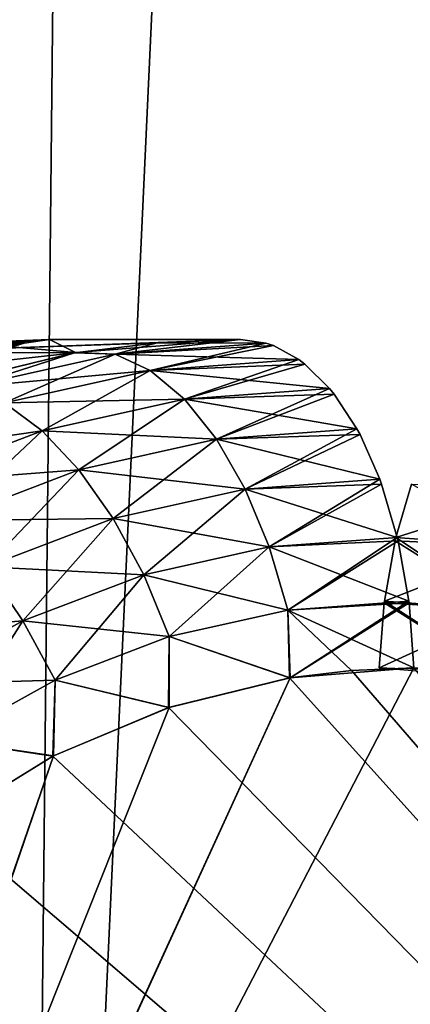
# Model space of a CAD drawing. Header units: millimetres. Extents: x -111 to 111, y -53 to 40.
# Tile 81 of 256: x 12.49 to 13.053, y -29.459 to -28.039. Entities that reach past the tile are written whole.
import ezdxf

# ---------------------------------------------------------------- set-up
doc = ezdxf.new("R2010")
doc.units = ezdxf.units.MM
doc.header["$LTSCALE"] = 52.148148
for name, color, linetype in [('2', 7, 'CONTINUOUS'), ('230', 7, 'CONTINUOUS'), ('231', 7, 'CONTINUOUS'), ('233', 7, 'CONTINUOUS'), ('234', 7, 'CONTINUOUS'), ('236', 7, 'CONTINUOUS'), ('247', 7, 'CONTINUOUS'), ('249', 7, 'CONTINUOUS'), ('250', 7, 'CONTINUOUS'), ('251', 7, 'CONTINUOUS'), ('252', 7, 'CONTINUOUS')]:
    doc.layers.add(name, color=color, linetype=linetype)

msp = doc.modelspace()

# ---------------------------------------------------------------- linework, layer by layer
at = {"layer": '2', "linetype": 'Continuous'}
for points in [[(12.4962, -32, 20.0792), (12.9352, 10, 21.1008), (10.9728, -32, 20.9506), (12.4962, -32, 20.0792)], [(12.9352, 10, 21.1008), (11.3546, 10, 21.9917), (10.9728, -32, 20.9506), (12.9352, 10, 21.1008)], [(10.9728, -32, -20.9506), (12.9352, 10, -21.1008), (12.4962, -32, -20.0792), (10.9728, -32, -20.9506)], [(11.3546, 10, -21.9917), (12.9352, 10, -21.1008), (10.9728, -32, -20.9506), (11.3546, 10, -21.9917)], [(12.4962, -32, -20.0792), (14.4463, 10, -20.0964), (13.9508, -32, -19.0973), (12.4962, -32, -20.0792)], [(13.9508, -32, 19.0973), (14.4463, 10, 20.0964), (12.4962, -32, 20.0792), (13.9508, -32, 19.0973)], [(14.4463, 10, 20.0964), (12.9352, 10, 21.1008), (12.4962, -32, 20.0792), (14.4463, 10, 20.0964)], [(12.9352, 10, -21.1008), (14.4463, 10, -20.0964), (12.4962, -32, -20.0792), (12.9352, 10, -21.1008)]]:
    msp.add_3dface(points, dxfattribs=at)
at = {"layer": '230', "color": 7, "linetype": 'Continuous', "true_color": 0xfdfffa}
for points in [[(12.9681, -28.9774, 23.5068), (15.376, -31.7631, 22.2852), (13.0581, -28.9738, 23.4547), (12.9681, -28.9774, 23.5068)], [(12.7047, -29.0309, 23.6622), (15.376, -31.7631, 22.2852), (12.8789, -28.9882, 23.559), (12.7047, -29.0309, 23.6622)], [(12.8789, -28.9882, 23.559), (15.376, -31.7631, 22.2852), (12.9681, -28.9774, 23.5068), (12.8789, -28.9882, 23.559)], [(12.5381, -29.1009, 23.7626), (15.376, -31.7631, 22.2852), (12.7047, -29.0309, 23.6622), (12.5381, -29.1009, 23.7626)], [(12.3822, -29.197, 23.8584), (15.376, -31.7631, 22.2852), (12.5381, -29.1009, 23.7626), (12.3822, -29.197, 23.8584)], [(12.2398, -29.3174, 23.9479), (15.376, -31.7631, 22.2852), (12.3822, -29.197, 23.8584), (12.2398, -29.3174, 23.9479)], [(12.1137, -29.4597, 24.0293), (15.376, -31.7631, 22.2852), (12.2398, -29.3174, 23.9479), (12.1137, -29.4597, 24.0293)]]:
    msp.add_3dface(points, dxfattribs=at)
at = {"layer": '231', "color": 7, "linetype": 'Continuous', "true_color": 0xfdfffa}
for points in [[(12.6885, -28.5048, 23.0918), (12.8085, -28.5, 23.0222), (12.2942, -28.519, 22.682), (12.6885, -28.5048, 23.0918)], [(12.8085, -28.5, 23.0222), (12.533, -28.5, 22.545), (12.2942, -28.519, 22.682), (12.8085, -28.5, 23.0222)], [(12.5693, -28.5192, 23.1612), (12.6885, -28.5048, 23.0918), (12.2942, -28.519, 22.682), (12.5693, -28.5192, 23.1612)], [(12.0596, -28.5757, 22.8149), (12.5693, -28.5192, 23.1612), (12.2942, -28.519, 22.682), (12.0596, -28.5757, 22.8149)], [(12.3367, -28.5761, 23.2981), (12.5693, -28.5192, 23.1612), (12.0596, -28.5757, 22.8149), (12.3367, -28.5761, 23.2981)]]:
    msp.add_3dface(points, dxfattribs=at)
at = {"layer": '233', "color": 7, "linetype": 'Continuous', "true_color": 0xfdfffa}
for points in [[(12.2784, -28.5213, 22.6068), (12.4965, -28.5053, 22.4819), (12.234, -28.5448, 22.5227), (12.2784, -28.5213, 22.6068)], [(12.234, -28.5448, 22.5227), (12.4965, -28.5053, 22.4819), (12.4858, -28.509, 22.4633), (12.234, -28.5448, 22.5227)], [(12.2784, -28.5213, 22.6068), (12.533, -28.5, 22.545), (12.4965, -28.5053, 22.4819), (12.2784, -28.5213, 22.6068)], [(12.2942, -28.519, 22.682), (12.533, -28.5, 22.545), (12.2784, -28.5213, 22.6068), (12.2942, -28.519, 22.682)]]:
    msp.add_3dface(points, dxfattribs=at)
at = {"layer": '234', "color": 7, "linetype": 'Continuous', "true_color": 0xfdfffa}
for points in [[(13.0549, -28.7088, 21.7744), (13.2515, -28.7158, 21.6661), (13.0323, -28.7855, 21.7352), (13.0549, -28.7088, 21.7744)], [(13.0323, -28.7855, 21.7352), (13.2515, -28.7158, 21.6661), (13.2168, -28.799, 21.6279), (13.0323, -28.7855, 21.7352)], [(13.031, -28.7907, 21.7331), (13.2168, -28.799, 21.6279), (13.0157, -28.8777, 21.7065), (13.031, -28.7907, 21.7331)], [(13.0323, -28.7855, 21.7352), (13.2168, -28.799, 21.6279), (13.031, -28.7907, 21.7331), (13.0323, -28.7855, 21.7352)], [(13.0157, -28.8777, 21.7065), (13.2168, -28.799, 21.6279), (13.19, -28.8904, 21.6051), (13.0157, -28.8777, 21.7065)], [(13.0157, -28.8777, 21.7065), (13.19, -28.8904, 21.6051), (13.0154, -28.8801, 21.706), (13.0157, -28.8777, 21.7065)], [(13.0154, -28.8801, 21.706), (13.19, -28.8904, 21.6051), (13.0084, -28.9738, 21.694), (13.0154, -28.8801, 21.706)], [(13.0084, -28.9738, 21.694), (13.19, -28.8904, 21.6051), (13.0984, -28.9774, 21.6418), (13.0084, -28.9738, 21.694)]]:
    msp.add_3dface(points, dxfattribs=at)
at = {"layer": '236', "color": 7, "linetype": 'Continuous', "true_color": 0xfdfffa}
for points in [[(12.6885, -28.5048, 23.0918), (12.5693, -28.5192, 23.1612), (12.6277, -28.5213, 23.2118), (12.6885, -28.5048, 23.0918)], [(12.845, -28.5053, 23.0854), (12.6885, -28.5048, 23.0918), (12.6277, -28.5213, 23.2118), (12.845, -28.5053, 23.0854)], [(12.845, -28.5053, 23.0854), (12.6277, -28.5213, 23.2118), (12.8557, -28.509, 23.1039), (12.845, -28.5053, 23.0854)], [(12.8085, -28.5, 23.0222), (12.6885, -28.5048, 23.0918), (12.845, -28.5053, 23.0854), (12.8085, -28.5, 23.0222)], [(12.5693, -28.5192, 23.1612), (12.3367, -28.5761, 23.2981), (12.4147, -28.5688, 23.3376), (12.5693, -28.5192, 23.1612)], [(12.6277, -28.5213, 23.2118), (12.5693, -28.5192, 23.1612), (12.4147, -28.5688, 23.3376), (12.6277, -28.5213, 23.2118)], [(12.6277, -28.5213, 23.2118), (12.4147, -28.5688, 23.3376), (12.6783, -28.5448, 23.2923), (12.6277, -28.5213, 23.2118)], [(12.8557, -28.509, 23.1039), (12.6277, -28.5213, 23.2118), (12.8925, -28.5291, 23.1677), (12.8557, -28.509, 23.1039)], [(12.8925, -28.5291, 23.1677), (12.6277, -28.5213, 23.2118), (12.6783, -28.5448, 23.2923), (12.8925, -28.5291, 23.1677)], [(12.8925, -28.5291, 23.1677), (12.6783, -28.5448, 23.2923), (12.9011, -28.5356, 23.1827), (12.8925, -28.5291, 23.1677)], [(12.9011, -28.5356, 23.1827), (12.6783, -28.5448, 23.2923), (12.9368, -28.5708, 23.2444), (12.9011, -28.5356, 23.1827)], [(12.6783, -28.5448, 23.2923), (12.4147, -28.5688, 23.3376), (12.4684, -28.5916, 23.4163), (12.6783, -28.5448, 23.2923)], [(12.6783, -28.5448, 23.2923), (12.4684, -28.5916, 23.4163), (12.7277, -28.5862, 23.3661), (12.6783, -28.5448, 23.2923)], [(12.9368, -28.5708, 23.2444), (12.6783, -28.5448, 23.2923), (12.7277, -28.5862, 23.3661), (12.9368, -28.5708, 23.2444)], [(12.9368, -28.5708, 23.2444), (12.7277, -28.5862, 23.3661), (12.9433, -28.5789, 23.2557), (12.9368, -28.5708, 23.2444)], [(12.9433, -28.5789, 23.2557), (12.7277, -28.5862, 23.3661), (12.9761, -28.6291, 23.3126), (12.9433, -28.5789, 23.2557)], [(12.4684, -28.5916, 23.4163), (12.2662, -28.6689, 23.5377), (12.5228, -28.6319, 23.4871), (12.4684, -28.5916, 23.4163)], [(12.7277, -28.5862, 23.3661), (12.4684, -28.5916, 23.4163), (12.5228, -28.6319, 23.4871), (12.7277, -28.5862, 23.3661)], [(12.7277, -28.5862, 23.3661), (12.5228, -28.6319, 23.4871), (12.7739, -28.6439, 23.4303), (12.7277, -28.5862, 23.3661)], [(12.9761, -28.6291, 23.3126), (12.7277, -28.5862, 23.3661), (12.7739, -28.6439, 23.4303), (12.9761, -28.6291, 23.3126)], [(12.5228, -28.6319, 23.4871), (12.2662, -28.6689, 23.5377), (12.3253, -28.7073, 23.6057), (12.5228, -28.6319, 23.4871)], [(12.5228, -28.6319, 23.4871), (12.3253, -28.7073, 23.6057), (12.5756, -28.6882, 23.5474), (12.5228, -28.6319, 23.4871)], [(12.7739, -28.6439, 23.4303), (12.5228, -28.6319, 23.4871), (12.5756, -28.6882, 23.5474), (12.7739, -28.6439, 23.4303)], [(12.9761, -28.6291, 23.3126), (12.7739, -28.6439, 23.4303), (12.9806, -28.6373, 23.3203), (12.9761, -28.6291, 23.3126)], [(12.7739, -28.6439, 23.4303), (12.5756, -28.6882, 23.5474), (12.8151, -28.7158, 23.4825), (12.7739, -28.6439, 23.4303)], [(12.9806, -28.6373, 23.3203), (12.7739, -28.6439, 23.4303), (13.0091, -28.7016, 23.3697), (12.9806, -28.6373, 23.3203)], [(13.0091, -28.7016, 23.3697), (12.7739, -28.6439, 23.4303), (12.8151, -28.7158, 23.4825), (13.0091, -28.7016, 23.3697)], [(12.5756, -28.6882, 23.5474), (12.3253, -28.7073, 23.6057), (12.3846, -28.7611, 23.6621), (12.5756, -28.6882, 23.5474)], [(12.5756, -28.6882, 23.5474), (12.3846, -28.7611, 23.6621), (12.625, -28.7582, 23.5949), (12.5756, -28.6882, 23.5474)], [(12.8151, -28.7158, 23.4825), (12.5756, -28.6882, 23.5474), (12.625, -28.7582, 23.5949), (12.8151, -28.7158, 23.4825)], [(13.0091, -28.7016, 23.3697), (12.8151, -28.7158, 23.4825), (13.0117, -28.7088, 23.3742), (13.0091, -28.7016, 23.3697)], [(12.8151, -28.7158, 23.4825), (12.625, -28.7582, 23.5949), (12.8498, -28.799, 23.5207), (12.8151, -28.7158, 23.4825)], [(13.0117, -28.7088, 23.3742), (12.8151, -28.7158, 23.4825), (13.0343, -28.7855, 23.4134), (13.0117, -28.7088, 23.3742)], [(13.0343, -28.7855, 23.4134), (12.8151, -28.7158, 23.4825), (12.8498, -28.799, 23.5207), (13.0343, -28.7855, 23.4134)], [(12.625, -28.7582, 23.5949), (12.3846, -28.7611, 23.6621), (12.4418, -28.8282, 23.7049), (12.625, -28.7582, 23.5949)], [(12.625, -28.7582, 23.5949), (12.4418, -28.8282, 23.7049), (12.6689, -28.8394, 23.6276), (12.625, -28.7582, 23.5949)], [(12.8498, -28.799, 23.5207), (12.625, -28.7582, 23.5949), (12.6689, -28.8394, 23.6276), (12.8498, -28.799, 23.5207)], [(13.0343, -28.7855, 23.4134), (12.8498, -28.799, 23.5207), (13.0355, -28.7907, 23.4155), (13.0343, -28.7855, 23.4134)], [(13.0355, -28.7907, 23.4155), (12.8498, -28.799, 23.5207), (13.0509, -28.8777, 23.4421), (13.0355, -28.7907, 23.4155)], [(12.8498, -28.799, 23.5207), (12.6689, -28.8394, 23.6276), (12.8766, -28.8904, 23.5435), (12.8498, -28.799, 23.5207)], [(13.0509, -28.8777, 23.4421), (12.8498, -28.799, 23.5207), (12.8766, -28.8904, 23.5435), (13.0509, -28.8777, 23.4421)], [(12.4418, -28.8282, 23.7049), (12.2684, -28.9246, 23.8108), (12.4946, -28.906, 23.7323), (12.4418, -28.8282, 23.7049)], [(12.6689, -28.8394, 23.6276), (12.4418, -28.8282, 23.7049), (12.4946, -28.906, 23.7323), (12.6689, -28.8394, 23.6276)], [(12.6689, -28.8394, 23.6276), (12.4946, -28.906, 23.7323), (12.7058, -28.9286, 23.6444), (12.6689, -28.8394, 23.6276)], [(12.8766, -28.8904, 23.5435), (12.6689, -28.8394, 23.6276), (12.7058, -28.9286, 23.6444), (12.8766, -28.8904, 23.5435)], [(13.0509, -28.8777, 23.4421), (12.8766, -28.8904, 23.5435), (13.0512, -28.8801, 23.4426), (13.0509, -28.8777, 23.4421)], [(12.8789, -28.9882, 23.559), (12.8766, -28.8904, 23.5435), (12.7058, -28.9286, 23.6444), (12.8789, -28.9882, 23.559)], [(12.8766, -28.8904, 23.5435), (13.0581, -28.9738, 23.4547), (13.0512, -28.8801, 23.4426), (12.8766, -28.8904, 23.5435)], [(12.8789, -28.9882, 23.559), (12.9681, -28.9774, 23.5068), (12.8766, -28.8904, 23.5435), (12.8789, -28.9882, 23.559)], [(12.9681, -28.9774, 23.5068), (13.0581, -28.9738, 23.4547), (12.8766, -28.8904, 23.5435), (12.9681, -28.9774, 23.5068)], [(12.4946, -28.906, 23.7323), (12.2684, -28.9246, 23.8108), (12.3297, -28.9977, 23.833), (12.4946, -28.906, 23.7323)], [(12.4946, -28.906, 23.7323), (12.3297, -28.9977, 23.833), (12.5412, -28.9915, 23.7433), (12.4946, -28.906, 23.7323)], [(12.7058, -28.9286, 23.6444), (12.4946, -28.906, 23.7323), (12.5412, -28.9915, 23.7433), (12.7058, -28.9286, 23.6444)], [(12.7047, -29.0309, 23.6622), (12.7058, -28.9286, 23.6444), (12.5412, -28.9915, 23.7433), (12.7047, -29.0309, 23.6622)], [(12.7047, -29.0309, 23.6622), (12.8789, -28.9882, 23.559), (12.7058, -28.9286, 23.6444), (12.7047, -29.0309, 23.6622)], [(12.5412, -28.9915, 23.7433), (12.3297, -28.9977, 23.833), (12.3854, -29.078, 23.8384), (12.5412, -28.9915, 23.7433)], [(12.5381, -29.1009, 23.7626), (12.5412, -28.9915, 23.7433), (12.3854, -29.078, 23.8384), (12.5381, -29.1009, 23.7626)], [(12.5381, -29.1009, 23.7626), (12.7047, -29.0309, 23.6622), (12.5412, -28.9915, 23.7433), (12.5381, -29.1009, 23.7626)], [(12.3822, -29.197, 23.8584), (12.5381, -29.1009, 23.7626), (12.3854, -29.078, 23.8384), (12.3822, -29.197, 23.8584)]]:
    msp.add_3dface(points, dxfattribs=at)
at = {"layer": '247', "color": 7, "linetype": 'Continuous', "true_color": 0xfdfffa}
for points in [[(13.7833, -28.9738, -23.036), (11.6116, -31.7631, -24.4586), (13.0581, -28.9738, -23.4547), (13.7833, -28.9738, -23.036)], [(13.8734, -28.9774, -22.9842), (11.6116, -31.7631, -24.4586), (13.7833, -28.9738, -23.036), (13.8734, -28.9774, -22.9842)], [(13.0581, -28.9738, -23.4547), (11.6116, -31.7631, -24.4586), (12.8798, -28.9881, -23.5585), (13.0581, -28.9738, -23.4547)], [(13.9633, -28.9882, -22.933), (11.6116, -31.7631, -24.4586), (13.8734, -28.9774, -22.9842), (13.9633, -28.9882, -22.933)], [(12.8798, -28.9881, -23.5585), (11.6116, -31.7631, -24.4586), (11.6838, -31.598, -24.4069), (12.8798, -28.9881, -23.5585)], [(14.1397, -29.0309, -22.8337), (11.6116, -31.7631, -24.4586), (13.9633, -28.9882, -22.933), (14.1397, -29.0309, -22.8337)], [(12.7057, -29.0306, -23.6616), (12.8798, -28.9881, -23.5585), (11.6838, -31.598, -24.4069), (12.7057, -29.0306, -23.6616)], [(14.3099, -29.1009, -22.7396), (11.6116, -31.7631, -24.4586), (14.1397, -29.0309, -22.8337), (14.3099, -29.1009, -22.7396)], [(12.5391, -29.1004, -23.762), (12.7057, -29.0306, -23.6616), (11.6838, -31.598, -24.4069), (12.5391, -29.1004, -23.762)], [(14.4709, -29.197, -22.6525), (11.6116, -31.7631, -24.4586), (14.3099, -29.1009, -22.7396), (14.4709, -29.197, -22.6525)], [(11.7374, -31.4232, -24.3654), (12.5391, -29.1004, -23.762), (11.6838, -31.598, -24.4069), (11.7374, -31.4232, -24.3654)], [(12.3831, -29.1964, -23.8579), (12.5391, -29.1004, -23.762), (11.7374, -31.4232, -24.3654), (12.3831, -29.1964, -23.8579)], [(14.6196, -29.3174, -22.5739), (11.6116, -31.7631, -24.4586), (14.4709, -29.197, -22.6525), (14.6196, -29.3174, -22.5739)], [(14.7532, -29.4597, -22.5054), (11.6116, -31.7631, -24.4586), (14.6196, -29.3174, -22.5739), (14.7532, -29.4597, -22.5054)]]:
    msp.add_3dface(points, dxfattribs=at)
at = {"layer": '249', "color": 7, "linetype": 'Continuous', "true_color": 0xfdfffa}
for points in [[(12.4127, -28.5048, -22.6142), (12.5705, -28.519, -23.1605), (12.2931, -28.5192, -22.6827), (12.4127, -28.5048, -22.6142)], [(12.533, -28.5, -22.545), (12.5705, -28.519, -23.1605), (12.4127, -28.5048, -22.6142), (12.533, -28.5, -22.545)], [(12.8085, -28.5, -23.0222), (12.5705, -28.519, -23.1605), (12.533, -28.5, -22.545), (12.8085, -28.5, -23.0222)], [(12.5705, -28.519, -23.1605), (12.3381, -28.5757, -23.2973), (12.2931, -28.5192, -22.6827), (12.5705, -28.519, -23.1605)]]:
    msp.add_3dface(points, dxfattribs=at)
at = {"layer": '250', "color": 7, "linetype": 'Continuous', "true_color": 0xfdfffa}
for points in [[(13.0323, -28.7855, -21.7352), (13.2168, -28.799, -21.6279), (13.0549, -28.7088, -21.7744), (13.0323, -28.7855, -21.7352)], [(13.0157, -28.8777, -21.7065), (13.19, -28.8904, -21.6051), (13.031, -28.7907, -21.7331), (13.0157, -28.8777, -21.7065)], [(13.19, -28.8904, -21.6051), (13.0323, -28.7855, -21.7352), (13.031, -28.7907, -21.7331), (13.19, -28.8904, -21.6051)], [(13.2168, -28.799, -21.6279), (13.0323, -28.7855, -21.7352), (13.19, -28.8904, -21.6051), (13.2168, -28.799, -21.6279)], [(13.1868, -28.9881, -21.5901), (13.0157, -28.8777, -21.7065), (13.0154, -28.8801, -21.706), (13.1868, -28.9881, -21.5901)], [(13.19, -28.8904, -21.6051), (13.0157, -28.8777, -21.7065), (13.1868, -28.9881, -21.5901), (13.19, -28.8904, -21.6051)], [(13.0084, -28.9738, -21.694), (13.1868, -28.9881, -21.5901), (13.0154, -28.8801, -21.706), (13.0084, -28.9738, -21.694)]]:
    msp.add_3dface(points, dxfattribs=at)
at = {"layer": '251', "color": 7, "linetype": 'Continuous', "true_color": 0xfdfffa}
for points in [[(12.4965, -28.5053, -22.4819), (12.4127, -28.5048, -22.6142), (12.2784, -28.5213, -22.6068), (12.4965, -28.5053, -22.4819)], [(12.4965, -28.5053, -22.4819), (12.2784, -28.5213, -22.6068), (12.4858, -28.509, -22.4633), (12.4965, -28.5053, -22.4819)], [(12.533, -28.5, -22.545), (12.4127, -28.5048, -22.6142), (12.4965, -28.5053, -22.4819), (12.533, -28.5, -22.545)]]:
    msp.add_3dface(points, dxfattribs=at)
at = {"layer": '252', "color": 7, "linetype": 'Continuous', "true_color": 0xfdfffa}
for points in [[(12.5705, -28.519, -23.1605), (12.8085, -28.5, -23.0222), (12.6277, -28.5213, -23.2118), (12.5705, -28.519, -23.1605)], [(12.6277, -28.5213, -23.2118), (12.8085, -28.5, -23.0222), (12.845, -28.5053, -23.0854), (12.6277, -28.5213, -23.2118)], [(12.6277, -28.5213, -23.2118), (12.845, -28.5053, -23.0854), (12.6783, -28.5448, -23.2923), (12.6277, -28.5213, -23.2118)], [(12.6783, -28.5448, -23.2923), (12.845, -28.5053, -23.0854), (12.8557, -28.509, -23.1039), (12.6783, -28.5448, -23.2923)], [(12.3381, -28.5757, -23.2973), (12.5705, -28.519, -23.1605), (12.4147, -28.5688, -23.3376), (12.3381, -28.5757, -23.2973)], [(12.4147, -28.5688, -23.3376), (12.5705, -28.519, -23.1605), (12.6277, -28.5213, -23.2118), (12.4147, -28.5688, -23.3376)], [(12.4147, -28.5688, -23.3376), (12.6277, -28.5213, -23.2118), (12.4684, -28.5916, -23.4163), (12.4147, -28.5688, -23.3376)], [(12.4684, -28.5916, -23.4163), (12.6277, -28.5213, -23.2118), (12.6783, -28.5448, -23.2923), (12.4684, -28.5916, -23.4163)], [(12.8925, -28.5291, -23.1677), (12.6783, -28.5448, -23.2923), (12.8557, -28.509, -23.1039), (12.8925, -28.5291, -23.1677)], [(12.6783, -28.5448, -23.2923), (12.8925, -28.5291, -23.1677), (12.7277, -28.5862, -23.3661), (12.6783, -28.5448, -23.2923)], [(12.7277, -28.5862, -23.3661), (12.8925, -28.5291, -23.1677), (12.9011, -28.5356, -23.1827), (12.7277, -28.5862, -23.3661)], [(12.9368, -28.5708, -23.2444), (12.7277, -28.5862, -23.3661), (12.9011, -28.5356, -23.1827), (12.9368, -28.5708, -23.2444)], [(12.4684, -28.5916, -23.4163), (12.6783, -28.5448, -23.2923), (12.5228, -28.6319, -23.4871), (12.4684, -28.5916, -23.4163)], [(12.5228, -28.6319, -23.4871), (12.6783, -28.5448, -23.2923), (12.7277, -28.5862, -23.3661), (12.5228, -28.6319, -23.4871)], [(12.7277, -28.5862, -23.3661), (12.9368, -28.5708, -23.2444), (12.7739, -28.6439, -23.4303), (12.7277, -28.5862, -23.3661)], [(12.7739, -28.6439, -23.4303), (12.9368, -28.5708, -23.2444), (12.9433, -28.5789, -23.2557), (12.7739, -28.6439, -23.4303)], [(12.9761, -28.6291, -23.3126), (12.7739, -28.6439, -23.4303), (12.9433, -28.5789, -23.2557), (12.9761, -28.6291, -23.3126)], [(12.3253, -28.7073, -23.6057), (12.4684, -28.5916, -23.4163), (12.5228, -28.6319, -23.4871), (12.3253, -28.7073, -23.6057)], [(12.5228, -28.6319, -23.4871), (12.7277, -28.5862, -23.3661), (12.5756, -28.6882, -23.5474), (12.5228, -28.6319, -23.4871)], [(12.5756, -28.6882, -23.5474), (12.7277, -28.5862, -23.3661), (12.7739, -28.6439, -23.4303), (12.5756, -28.6882, -23.5474)], [(12.3253, -28.7073, -23.6057), (12.5228, -28.6319, -23.4871), (12.3846, -28.7611, -23.6621), (12.3253, -28.7073, -23.6057)], [(12.3846, -28.7611, -23.6621), (12.5228, -28.6319, -23.4871), (12.5756, -28.6882, -23.5474), (12.3846, -28.7611, -23.6621)], [(12.7739, -28.6439, -23.4303), (12.9761, -28.6291, -23.3126), (12.8151, -28.7158, -23.4825), (12.7739, -28.6439, -23.4303)], [(12.8151, -28.7158, -23.4825), (12.9761, -28.6291, -23.3126), (12.9806, -28.6373, -23.3203), (12.8151, -28.7158, -23.4825)], [(12.5756, -28.6882, -23.5474), (12.7739, -28.6439, -23.4303), (12.625, -28.7582, -23.5949), (12.5756, -28.6882, -23.5474)], [(12.625, -28.7582, -23.5949), (12.7739, -28.6439, -23.4303), (12.8151, -28.7158, -23.4825), (12.625, -28.7582, -23.5949)], [(13.0091, -28.7016, -23.3697), (12.8151, -28.7158, -23.4825), (12.9806, -28.6373, -23.3203), (13.0091, -28.7016, -23.3697)], [(12.3846, -28.7611, -23.6621), (12.5756, -28.6882, -23.5474), (12.4418, -28.8282, -23.7049), (12.3846, -28.7611, -23.6621)], [(12.4418, -28.8282, -23.7049), (12.5756, -28.6882, -23.5474), (12.625, -28.7582, -23.5949), (12.4418, -28.8282, -23.7049)], [(12.8151, -28.7158, -23.4825), (13.0091, -28.7016, -23.3697), (12.8498, -28.799, -23.5207), (12.8151, -28.7158, -23.4825)], [(12.8498, -28.799, -23.5207), (13.0091, -28.7016, -23.3697), (13.0117, -28.7088, -23.3742), (12.8498, -28.799, -23.5207)], [(12.625, -28.7582, -23.5949), (12.8151, -28.7158, -23.4825), (12.6689, -28.8394, -23.6276), (12.625, -28.7582, -23.5949)], [(12.6689, -28.8394, -23.6276), (12.8151, -28.7158, -23.4825), (12.8498, -28.799, -23.5207), (12.6689, -28.8394, -23.6276)], [(13.0343, -28.7855, -23.4134), (12.8498, -28.799, -23.5207), (13.0117, -28.7088, -23.3742), (13.0343, -28.7855, -23.4134)], [(12.4418, -28.8282, -23.7049), (12.625, -28.7582, -23.5949), (12.4946, -28.906, -23.7323), (12.4418, -28.8282, -23.7049)], [(12.4946, -28.906, -23.7323), (12.625, -28.7582, -23.5949), (12.6689, -28.8394, -23.6276), (12.4946, -28.906, -23.7323)], [(12.8498, -28.799, -23.5207), (13.0343, -28.7855, -23.4134), (12.8766, -28.8904, -23.5435), (12.8498, -28.799, -23.5207)], [(12.8766, -28.8904, -23.5435), (13.0343, -28.7855, -23.4134), (13.0355, -28.7907, -23.4155), (12.8766, -28.8904, -23.5435)], [(13.0509, -28.8777, -23.4421), (12.8766, -28.8904, -23.5435), (13.0355, -28.7907, -23.4155), (13.0509, -28.8777, -23.4421)], [(12.6689, -28.8394, -23.6276), (12.8498, -28.799, -23.5207), (12.7058, -28.9286, -23.6444), (12.6689, -28.8394, -23.6276)], [(12.7058, -28.9286, -23.6444), (12.8498, -28.799, -23.5207), (12.8766, -28.8904, -23.5435), (12.7058, -28.9286, -23.6444)], [(12.3297, -28.9977, -23.833), (12.4418, -28.8282, -23.7049), (12.4946, -28.906, -23.7323), (12.3297, -28.9977, -23.833)], [(12.4946, -28.906, -23.7323), (12.6689, -28.8394, -23.6276), (12.5412, -28.9915, -23.7433), (12.4946, -28.906, -23.7323)], [(12.5412, -28.9915, -23.7433), (12.6689, -28.8394, -23.6276), (12.7058, -28.9286, -23.6444), (12.5412, -28.9915, -23.7433)], [(12.8798, -28.9881, -23.5585), (12.8766, -28.8904, -23.5435), (13.0509, -28.8777, -23.4421), (12.8798, -28.9881, -23.5585)], [(12.8798, -28.9881, -23.5585), (13.0509, -28.8777, -23.4421), (13.0512, -28.8801, -23.4426), (12.8798, -28.9881, -23.5585)], [(12.8798, -28.9881, -23.5585), (12.7058, -28.9286, -23.6444), (12.8766, -28.8904, -23.5435), (12.8798, -28.9881, -23.5585)], [(13.0581, -28.9738, -23.4547), (12.8798, -28.9881, -23.5585), (13.0512, -28.8801, -23.4426), (13.0581, -28.9738, -23.4547)], [(12.3297, -28.9977, -23.833), (12.4946, -28.906, -23.7323), (12.3854, -29.078, -23.8384), (12.3297, -28.9977, -23.833)], [(12.3854, -29.078, -23.8384), (12.4946, -28.906, -23.7323), (12.5412, -28.9915, -23.7433), (12.3854, -29.078, -23.8384)], [(12.7057, -29.0306, -23.6616), (12.5412, -28.9915, -23.7433), (12.7058, -28.9286, -23.6444), (12.7057, -29.0306, -23.6616)], [(12.8798, -28.9881, -23.5585), (12.7057, -29.0306, -23.6616), (12.7058, -28.9286, -23.6444), (12.8798, -28.9881, -23.5585)], [(12.5391, -29.1004, -23.762), (12.3854, -29.078, -23.8384), (12.5412, -28.9915, -23.7433), (12.5391, -29.1004, -23.762)], [(12.7057, -29.0306, -23.6616), (12.5391, -29.1004, -23.762), (12.5412, -28.9915, -23.7433), (12.7057, -29.0306, -23.6616)], [(12.5391, -29.1004, -23.762), (12.3831, -29.1964, -23.8579), (12.3854, -29.078, -23.8384), (12.5391, -29.1004, -23.762)]]:
    msp.add_3dface(points, dxfattribs=at)

doc.saveas('drawing.dxf')
